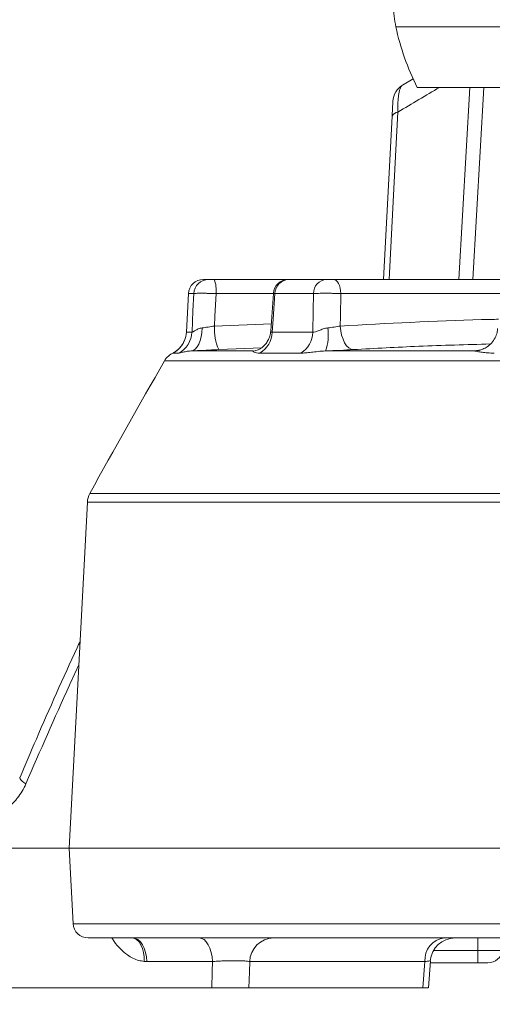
# Model space of a CAD drawing. Header units: millimetres. Extents: x 0 to 8410, y 0 to 5940.
# Tile 105 of 180: x 5195 to 5290, y 2680 to 2877. Entities that reach past the tile are written whole.
import ezdxf

# ---------------------------------------------------------------- set-up
doc = ezdxf.new("R2010")
doc.units = ezdxf.units.MM
doc.header["$LTSCALE"] = 10
doc.styles.add('SLDTEXTSTYLE0', font='TXT', dxfattribs={"width": 0.605})
doc.dimstyles.new('SLDDIMSTYLE0', dxfattribs={"dimtxt": 50, "dimasz": 50, "dimexe": 0, "dimexo": 0.0625, "dimgap": 12.5, "dimtad": 1, "dimtoh": 1, "dimdec": 1, "dimrnd": 1e-09, "dimzin": 12, "dimdsep": 46, "dimtxsty": 'SLDTEXTSTYLE0', "dimsah": 1, "dimcen": 0.09, "dimadec": 0, "dimazin": 0, "dimtfac": 1, "dimtofl": 0, "dimtmove": 0, "dimatfit": 3, "dimfxl": 1, "dimfrac": 2, "dimtolj": 1, "dimtzin": 12, "dimarcsym": 0})

# ---------------------------------------------------------------- blocks, each defined once
blk = doc.blocks.new('*D17')
at = {"color": 7, "linetype": 'Continuous', "lineweight": 0}
for p, q in [((5057.2, 3177.87), (5057.2, 2367.92)), ((5437.2, 2551.21), (5437.2, 2367.92)), ((5437.2, 2382.92), (5057.2, 2382.92))]:
    blk.add_line(p, q, dxfattribs=at)
for points in [[(5057.2, 2382.92), (5107.2, 2375.42), (5107.2, 2390.42)], [(5437.2, 2382.92), (5387.2, 2390.42), (5387.2, 2375.42)]]:
    blk.add_solid(points, dxfattribs=at)
at = {"color": 7, "linetype": 'Continuous', "lineweight": 0, "insert": (5189.92, 2447.38), "char_height": 50, "attachment_point": 1, "style": 'SLDTEXTSTYLE0'}
blk.add_mtext('380', dxfattribs=at)

msp = doc.modelspace()

# ---------------------------------------------------------------- linework, layer by layer
at = {"color": 8, "linetype": 'Continuous', "lineweight": 0}
for p, q in [((5417.2, 2875.52), (5270.65, 2875.52)), ((5283.28, 2824.87), (5285.5, 2863.37)), ((5288.3, 2863.37), (5286.07, 2824.87)), ((5230.17, 2822.03), (5229.09, 2822.03)), ((5246.13, 2822.03), (5234.63, 2822.03)), ((5254.14, 2822.03), (5246.43, 2822.03)), ((5291.62, 2822.03), (5259.62, 2822.03)), ((5234.32, 2815.53), (5245.71, 2815.98)), ((5228.68, 2814.28), (5229.81, 2814.28)), ((5245.89, 2814.28), (5253.99, 2814.28)), ((5243.77, 2811.18), (5235.17, 2810.8)), ((5227.11, 2810.1), (5225.96, 2810.1)), ((5229.6, 2810.53), (5242.13, 2810.53)), ((5251.6, 2810.1), (5243.4, 2810.1)), ((5256.58, 2810.53), (5286.37, 2810.53)), ((5374.54, 2808.53), (5224.29, 2808.53)), ((5209.33, 2781.93), (5367.74, 2781.93)), ((5367.59, 2780.22), (5208.84, 2780.22)), ((5206, 2695.71), (5365.14, 2695.71)), ((5287.1, 2690.37), (5287.1, 2692.87)), ((5287.1, 2690.37), (5278.21, 2690.37)), ((5287.1, 2690.37), (5287.1, 2687.87)), ((5233.91, 2688.13), (5220.76, 2688.13)), ((5276.46, 2688.13), (5241.38, 2688.13)), ((5276.05, 2682.87), (5276.46, 2688.13))]:
    msp.add_line(p, q, dxfattribs=at)
at = {"color": 7, "linetype": 'Continuous', "lineweight": 0}
for p, q in [((5271.98, 2863.82), (5274.14, 2865.11)), ((5417.2, 2863.37), (5274.95, 2863.37)), ((5268.18, 2824.87), (5269.89, 2857.6)), ((5232.09, 2824.87), (5233.15, 2824.87)), ((5234.26, 2824.87), (5249.1, 2824.87)), ((5249.13, 2824.87), (5249.18, 2824.87)), ((5249.18, 2824.87), (5256.78, 2824.87)), ((5258.15, 2824.87), (5294.59, 2824.87)), ((5246.13, 2822.08), (5245.61, 2814.56)), ((5287.7, 2810.76), (5287.57, 2810.72)), ((5226.12, 2810.18), (5226.18, 2810.21)), ((5208.84, 2780.22), (5205.2, 2710.87)), ((5184.35, 2710.87), (5205.2, 2710.87)), ((5205.2, 2710.87), (5206, 2695.71)), ((5205.2, 2710.87), (5364.46, 2710.87)), ((5364.62, 2692.87), (5208.99, 2692.87)), ((5277.17, 2682.87), (5277.59, 2688.26)), ((5287.1, 2687.87), (5277.56, 2687.87)), ((5289.09, 2687.87), (5287.1, 2687.87)), ((5186.13, 2682.87), (5233.75, 2682.87)), ((5241.22, 2682.87), (5276.05, 2682.87))]:
    msp.add_line(p, q, dxfattribs=at)
at = {"color": 8, "linetype": 'Continuous', "lineweight": 0, "flags": 128}
for points in [[(5271.04, 2858.4), (5270.64, 2850.82), (5269.29, 2824.87)], [(5258.15, 2824.87), (5258.43, 2824.82), (5258.69, 2824.66), (5258.94, 2824.4), (5259.16, 2824.05), (5259.35, 2823.62), (5259.49, 2823.13), (5259.58, 2822.59), (5259.62, 2822.03)], [(5229.81, 2814.28), (5230, 2818.55), (5230.17, 2822.03)], [(5234.63, 2822.03), (5234.41, 2817.51), (5234.32, 2815.53)], [(5246.43, 2822.03), (5246.08, 2816.89), (5245.89, 2814.28)], [(5253.99, 2814.28), (5254.07, 2818.55), (5254.14, 2822.03)], [(5259.62, 2822.03), (5259.53, 2817.51), (5259.49, 2815.53)], [(5231.83, 2815.16), (5231.79, 2814.25), (5231.66, 2813.39), (5231.46, 2812.61), (5231.19, 2811.92), (5230.85, 2811.35), (5230.47, 2810.92), (5230.04, 2810.64), (5229.6, 2810.53)], [(5259.49, 2815.53), (5259.6, 2814.59), (5259.79, 2813.7), (5260.06, 2812.88), (5260.39, 2812.17), (5260.79, 2811.59), (5261.22, 2811.15), (5261.68, 2810.89), (5262.15, 2810.8)], [(5287.57, 2810.72), (5287.27, 2810.64), (5286.37, 2810.53)], [(5196.52, 2723.76), (5196.11, 2724.04), (5195.78, 2724.31), (5195.53, 2724.55), (5195.36, 2724.78), (5195.28, 2724.97), (5195.3, 2725.11)], [(5217.89, 2692.87), (5218.28, 2692.77), (5218.77, 2692.49), (5219.21, 2692.05), (5219.58, 2691.47), (5219.88, 2690.76), (5220.1, 2689.96), (5220.22, 2689.08), (5220.24, 2688.16)], [(5217.93, 2692.87), (5218.46, 2692.78), (5218.98, 2692.52), (5219.46, 2692.08), (5219.88, 2691.5), (5220.23, 2690.78), (5220.5, 2689.96), (5220.68, 2689.07), (5220.76, 2688.13)], [(5231.21, 2692.87), (5231.72, 2692.78), (5232.21, 2692.52), (5232.67, 2692.08), (5233.07, 2691.5), (5233.41, 2690.78), (5233.66, 2689.96), (5233.83, 2689.07), (5233.91, 2688.13)], [(5233.75, 2682.87), (5233.85, 2686.08), (5233.91, 2688.13)], [(5241.38, 2688.13), (5241.32, 2686.08), (5241.22, 2682.87)]]:
    msp.add_lwpolyline(points, dxfattribs=at)
at = {"color": 7, "linetype": 'Continuous', "lineweight": 0, "flags": 128}
msp.add_lwpolyline([(5229.09, 2822.03), (5228.82, 2816.89), (5228.68, 2814.28)], dxfattribs=at)
at = {"color": 7, "linetype": 'Continuous', "lineweight": 0}
for centre, radius, start, end in [((5290.21, 2879.7), 20, 179.8781, 192.0814), ((5319.54, 2885.98), 50, 192.0814, 206.8881), ((5274.05, 2860.39), 4, 121.0835, 177), ((5232.09, 2821.87), 3, 90.0049, 177.0052), ((5249.1, 2821.87), 3, 89.9993, 175.9207), ((5223.69, 2814.55), 5, 337.2141, 357.0006), ((5227.76, 2806.54), 4, 114.3213, 150.0535), ((6524.03, 2059.74), 1500, 150.05347, 151.21922), ((5212.83, 2780.01), 4, 151.2192, 177), ((5208.99, 2695.87), 3, 183, 270), ((5282.54, 2687.87), 5, 90, 175.5222), ((5289.09, 2690.87), 3, 270, 350.4059)]:
    msp.add_arc(centre, radius, start, end, dxfattribs=at)
at = {"color": 8, "linetype": 'Continuous', "lineweight": 0}
for centre, radius, start, end in [((5271.12, 2857.07), 1.33, 93.2145, 156.9491), ((5233.15, 2821.88), 2.99, 90.1431, 177.1628), ((5228.62, 2822.7), 6.04, 353.5948, 21.0414), ((5249.3, 2822.01), 2.87, 92.4342, 179.5595), ((5256.96, 2822.06), 2.81, 93.6601, 180.6929), ((5244.44, 2814.9), 10.14, 176.4261, 203.8592), ((5247.04, 2813.73), 10.06, 341.4813, 8.174), ((5224.81, 2814.54), 5, 297.3221, 357.0814), ((5240.85, 2814.45), 5.04, 300.3729, 358.1701), ((5248.91, 2814.4), 5.08, 302.0125, 358.6833), ((5223.69, 2814.55), 5, 297.1162, 337.2163), ((5246.25, 2688), 4.88, 91.2768, 178.3984), ((5280.95, 2688.41), 4.49, 97.3303, 183.5908)]:
    msp.add_arc(centre, radius, start, end, dxfattribs=at)
for points, knots in [([(5271.98, 2863.82), (5271.83, 2863.73), (5271.69, 2863.55), (5271.51, 2863.13), (5271.45, 2862.97), (5271.35, 2862.6), (5271.3, 2862.39), (5271.22, 2861.92), (5271.18, 2861.66), (5271.12, 2861.11), (5271.09, 2860.81), (5271.06, 2860.18), (5271.04, 2859.85), (5271.03, 2859.14), (5271.03, 2858.78), (5271.04, 2858.4)], [0, 0, 0, 0, 0.25, 0.25, 0.375, 0.375, 0.5, 0.5, 0.625, 0.625, 0.75, 0.75, 0.875, 0.875, 1, 1, 1, 1]), ([(5279.41, 2863.37), (5278.03, 2862.56), (5275.23, 2860.91), (5272.45, 2859.25), (5271.04, 2858.4)], [0, 0, 0, 0, 0.493173, 1, 1, 1, 1]), ([(5234.63, 2822.03), (5234.36, 2822.04), (5234.1, 2822.05), (5233.57, 2822.06), (5233.31, 2822.07), (5232.8, 2822.08), (5232.56, 2822.09), (5232.09, 2822.09), (5231.86, 2822.09), (5231.45, 2822.09), (5231.26, 2822.09), (5230.92, 2822.09), (5230.76, 2822.08), (5230.51, 2822.07), (5230.41, 2822.06), (5230.25, 2822.05), (5230.19, 2822.04), (5230.17, 2822.03)], [0, 0, 0, 0, 0.125, 0.125, 0.25, 0.25, 0.375, 0.375, 0.5, 0.5, 0.625, 0.625, 0.75, 0.75, 0.875, 0.875, 1, 1, 1, 1]), ([(5246.43, 2822.03), (5246.27, 2822.05), (5246.06, 2822.07), (5246.13, 2822.08), (5246.14, 2822.08)], [0, 0, 0, 0, 0.812541, 1, 1, 1, 1]), ([(5259.62, 2822.03), (5259.39, 2822.04), (5259.15, 2822.05), (5258.65, 2822.06), (5258.39, 2822.07), (5257.86, 2822.08), (5257.6, 2822.09), (5257.07, 2822.09), (5256.81, 2822.09), (5256.3, 2822.09), (5256.06, 2822.09), (5255.58, 2822.09), (5255.36, 2822.08), (5254.95, 2822.07), (5254.76, 2822.06), (5254.42, 2822.05), (5254.27, 2822.04), (5254.14, 2822.03)], [0, 0, 0, 0, 0.125, 0.125, 0.25, 0.25, 0.375, 0.375, 0.5, 0.5, 0.625, 0.625, 0.75, 0.75, 0.875, 0.875, 1, 1, 1, 1]), ([(5259.49, 2815.53), (5268.93, 2816.04), (5279.5, 2816.62), (5290.1, 2816.86), (5291.23, 2816.89)], [0, 0, 0, 0, 0.892592, 1, 1, 1, 1]), ([(5229.81, 2814.28), (5229.84, 2814.26), (5229.91, 2814.29), (5230.08, 2814.39), (5230.15, 2814.43), (5230.29, 2814.52), (5230.37, 2814.57), (5230.63, 2814.73), (5230.84, 2814.85), (5231.29, 2815.04), (5231.54, 2815.12), (5231.83, 2815.16)], [0, 0, 0, 0, 0.25, 0.25, 0.375, 0.375, 0.5, 0.5, 0.75, 0.75, 1, 1, 1, 1]), ([(5231.83, 2815.16), (5232.02, 2815.18), (5232.21, 2815.2), (5232.62, 2815.26), (5232.83, 2815.29), (5233.47, 2815.38), (5233.89, 2815.45), (5234.32, 2815.53)], [0, 0, 0, 0, 0.25, 0.25, 0.5, 0.5, 1, 1, 1, 1]), ([(5253.99, 2814.28), (5254.14, 2814.26), (5254.33, 2814.29), (5254.66, 2814.39), (5254.77, 2814.43), (5255.01, 2814.52), (5255.14, 2814.57), (5255.52, 2814.73), (5255.8, 2814.85), (5256.37, 2815.04), (5256.68, 2815.12), (5257, 2815.16)], [0, 0, 0, 0, 0.25, 0.25, 0.375, 0.375, 0.5, 0.5, 0.75, 0.75, 1, 1, 1, 1]), ([(5257, 2815.16), (5257.22, 2815.18), (5257.43, 2815.2), (5257.86, 2815.26), (5258.08, 2815.29), (5258.71, 2815.38), (5259.11, 2815.45), (5259.49, 2815.53)], [0, 0, 0, 0, 0.25, 0.25, 0.5, 0.5, 1, 1, 1, 1]), ([(5245.63, 2814.55), (5245.62, 2814.49), (5245.57, 2814.33), (5245.73, 2814.26), (5245.87, 2814.28), (5245.89, 2814.28)], [0, 0, 0, 0, 0.325973, 0.869289, 1, 1, 1, 1]), ([(5262.15, 2810.8), (5261.31, 2810.75), (5260.41, 2810.7), (5258.98, 2810.63), (5258.5, 2810.61), (5257.54, 2810.57), (5257.06, 2810.55), (5256.58, 2810.53)], [0, 0, 0, 0, 0.5, 0.5, 0.75, 0.75, 1, 1, 1, 1]), ([(5289.6, 2811.93), (5284.81, 2811.8), (5275.65, 2811.54), (5266.51, 2811.04), (5262.15, 2810.8)], [0, 0, 0, 0, 0.523252, 1, 1, 1, 1]), ([(5286.37, 2810.53), (5286.4, 2810.54), (5286.55, 2810.58), (5286.99, 2810.63), (5287.35, 2810.66)], [0, 0, 0, 0, 0.1911297, 1, 1, 1, 1]), ([(5225.96, 2810.1), (5225.95, 2810.1), (5225.94, 2810.11), (5226.15, 2810.19), (5226.18, 2810.2)], [0, 0, 0, 0, 0.848947, 1, 1, 1, 1]), ([(5229.6, 2810.53), (5229.21, 2810.51), (5228.89, 2810.47), (5228.33, 2810.37), (5228.09, 2810.31), (5227.69, 2810.21), (5227.53, 2810.17), (5227.27, 2810.11), (5227.17, 2810.1), (5227.11, 2810.1)], [0, 0, 0, 0, 0.25, 0.25, 0.5, 0.5, 0.75, 0.75, 1, 1, 1, 1]), ([(5243.4, 2810.1), (5243.15, 2810.1), (5242.93, 2810.11), (5242.56, 2810.17), (5242.4, 2810.21), (5242.16, 2810.31), (5242.08, 2810.37), (5242.02, 2810.47), (5242.03, 2810.51), (5242.13, 2810.53)], [0, 0, 0, 0, 0.25, 0.25, 0.5, 0.5, 0.75, 0.75, 1, 1, 1, 1]), ([(5256.58, 2810.53), (5256.03, 2810.51), (5255.53, 2810.47), (5254.59, 2810.37), (5254.14, 2810.31), (5253.32, 2810.21), (5252.94, 2810.17), (5252.23, 2810.11), (5251.9, 2810.1), (5251.6, 2810.1)], [0, 0, 0, 0, 0.25, 0.25, 0.5, 0.5, 0.75, 0.75, 1, 1, 1, 1]), ([(5290.35, 2810.1), (5289.89, 2810.1), (5289.47, 2810.11), (5288.66, 2810.17), (5288.28, 2810.21), (5287.6, 2810.31), (5287.28, 2810.37), (5286.75, 2810.47), (5286.52, 2810.51), (5286.37, 2810.53)], [0, 0, 0, 0, 0.25, 0.25, 0.5, 0.5, 0.75, 0.75, 1, 1, 1, 1]), ([(5207.13, 2747.58), (5206.5, 2746.23), (5202.84, 2738.35), (5199.39, 2730.37), (5196.52, 2723.76)], [0, 0, 0, 0, 0.170456, 1, 1, 1, 1]), ([(5196.52, 2723.76), (5196.07, 2722.72), (5195.52, 2721.79), (5194.7, 2720.75), (5194.53, 2720.55), (5194.18, 2720.16), (5194, 2719.98), (5193.46, 2719.45), (5193.07, 2719.12), (5192.48, 2718.69), (5192.28, 2718.56), (5191.86, 2718.3), (5191.65, 2718.18), (5191.02, 2717.85), (5190.59, 2717.67), (5189.72, 2717.38), (5189.28, 2717.27), (5188.38, 2717.12), (5187.93, 2717.08), (5187.48, 2717.08)], [0, 0, 0, 0, 0.25, 0.25, 0.3125, 0.3125, 0.375, 0.375, 0.5, 0.5, 0.5625, 0.5625, 0.625, 0.625, 0.75, 0.75, 0.875, 0.875, 1, 1, 1, 1]), ([(5220.24, 2688.16), (5219.88, 2688.21), (5218.7, 2688.38), (5217.03, 2689.22), (5215.43, 2690.63), (5214.4, 2691.82), (5213.91, 2692.63), (5213.77, 2692.87)], [0, 0, 0, 0, 0.141824, 0.458443, 0.682174, 0.906344, 1, 1, 1, 1]), ([(5292.05, 2690.37), (5292.05, 2690.37), (5292.02, 2690.37), (5291.89, 2690.37), (5291.8, 2690.37), (5291.43, 2690.37), (5291.07, 2690.37), (5290.38, 2690.37), (5290.12, 2690.37), (5289.58, 2690.37), (5289.3, 2690.37), (5288.7, 2690.37), (5288.38, 2690.37), (5287.75, 2690.37), (5287.42, 2690.37), (5287.1, 2690.37)], [0, 0, 0, 0, 0.125, 0.125, 0.25, 0.25, 0.5, 0.5, 0.625, 0.625, 0.75, 0.75, 0.875, 0.875, 1, 1, 1, 1]), ([(5241.38, 2688.13), (5241.26, 2688.16), (5241.11, 2688.18), (5240.72, 2688.22), (5240.49, 2688.24), (5240.09, 2688.26), (5239.95, 2688.27), (5239.66, 2688.28), (5239.5, 2688.29), (5239.02, 2688.3), (5238.68, 2688.3), (5237.96, 2688.3), (5237.58, 2688.3), (5236.82, 2688.28), (5236.43, 2688.27), (5235.67, 2688.24), (5235.29, 2688.22), (5234.57, 2688.18), (5234.23, 2688.16), (5233.91, 2688.13)], [0, 0, 0, 0, 0.125, 0.125, 0.25, 0.25, 0.3125, 0.3125, 0.375, 0.375, 0.5, 0.5, 0.625, 0.625, 0.75, 0.75, 0.875, 0.875, 1, 1, 1, 1]), ([(5277.56, 2688.26), (5277.51, 2688.25), (5277.41, 2688.23), (5276.78, 2688.16), (5276.46, 2688.13)], [0, 0, 0, 0, 0.4980786, 1, 1, 1, 1])]:
    msp.add_open_spline(points, degree=3, knots=knots, dxfattribs=at)
at = {"color": 7, "linetype": 'Continuous', "lineweight": 0}
for points, knots in [([(5269.89, 2857.6), (5269.91, 2857.84), (5269.92, 2858.07), (5269.94, 2858.52), (5269.95, 2858.73), (5269.97, 2859.12), (5269.98, 2859.3), (5270, 2859.62), (5270.01, 2859.77), (5270.02, 2860.02), (5270.03, 2860.13), (5270.04, 2860.31), (5270.04, 2860.38), (5270.05, 2860.55), (5270.05, 2860.6), (5270.05, 2860.6)], [0, 0, 0, 0, 0.125, 0.125, 0.25, 0.25, 0.375, 0.375, 0.5, 0.5, 0.625, 0.625, 0.75, 0.75, 1, 1, 1, 1]), ([(5233.15, 2824.87), (5233.16, 2824.87), (5233.2, 2824.87), (5233.33, 2824.87), (5233.41, 2824.87), (5233.62, 2824.87), (5233.74, 2824.87), (5233.99, 2824.87), (5234.13, 2824.87), (5234.26, 2824.87)], [0, 0, 0, 0, 0.25, 0.25, 0.5, 0.5, 0.75, 0.75, 1, 1, 1, 1]), ([(5256.78, 2824.87), (5256.84, 2824.87), (5256.93, 2824.87), (5257.13, 2824.87), (5257.25, 2824.87), (5257.51, 2824.87), (5257.64, 2824.87), (5257.9, 2824.87), (5258.03, 2824.87), (5258.15, 2824.87)], [0, 0, 0, 0, 0.25, 0.25, 0.5, 0.5, 0.75, 0.75, 1, 1, 1, 1]), ([(5291.04, 2815.02), (5291.02, 2814.76), (5290.96, 2814.1), (5290.55, 2813.09), (5289.87, 2812.11), (5289.01, 2811.37), (5288.26, 2810.94), (5287.81, 2810.81), (5287.68, 2810.78)], [0, 0, 0, 0, 0.1378885, 0.3412136, 0.5552926, 0.7496461, 0.9284711, 1, 1, 1, 1]), ([(5245.58, 2814.56), (5245.54, 2814.21), (5245.45, 2813.51), (5245.04, 2812.59), (5244.52, 2811.82), (5243.92, 2811.25), (5243.32, 2810.86), (5242.81, 2810.64), (5242.45, 2810.55), (5242.35, 2810.55), (5242.31, 2810.55)], [0, 0, 0, 0, 0.146362, 0.286899, 0.420234, 0.548358, 0.67443, 0.796782, 0.927796, 1, 1, 1, 1]), ([(5228.28, 2812.62), (5228.25, 2812.54), (5228.14, 2812.21), (5227.82, 2811.71), (5227.38, 2811.16), (5226.95, 2810.75), (5226.59, 2810.47), (5226.35, 2810.32), (5226.22, 2810.24), (5226.13, 2810.19), (5226.08, 2810.17), (5226.1, 2810.17), (5226.1, 2810.17)], [0, 0, 0, 0, 0.053942, 0.238531, 0.40183, 0.540596, 0.647506, 0.721277, 0.775654, 0.842523, 0.951542, 1, 1, 1, 1]), ([(5235.17, 2810.8), (5234.2, 2810.75), (5233.25, 2810.7), (5231.82, 2810.63), (5231.35, 2810.61), (5230.45, 2810.57), (5230.02, 2810.55), (5229.6, 2810.53)], [0, 0, 0, 0, 0.5, 0.5, 0.75, 0.75, 1, 1, 1, 1]), ([(5287.57, 2810.72), (5287.53, 2810.71), (5287.38, 2810.67), (5287.25, 2810.64), (5287.23, 2810.64), (5287.22, 2810.64)], [0, 0, 0, 0, 0.177196, 0.550418, 1, 1, 1, 1]), ([(5207.38, 2752.33), (5207.18, 2751.9), (5204.16, 2745.41), (5200.14, 2736.34), (5196.44, 2727.64), (5195.35, 2725.09)], [0, 0, 0, 0, 0.047231, 0.721092, 1, 1, 1, 1]), ([(5241.22, 2682.87), (5241.1, 2682.87), (5240.95, 2682.87), (5240.56, 2682.87), (5240.32, 2682.87), (5239.8, 2682.87), (5239.5, 2682.87), (5238.86, 2682.87), (5238.52, 2682.87), (5237.8, 2682.87), (5237.42, 2682.87), (5236.85, 2682.87), (5236.66, 2682.87), (5236.28, 2682.87), (5236.09, 2682.87), (5235.52, 2682.87), (5235.14, 2682.87), (5234.42, 2682.87), (5234.08, 2682.87), (5233.75, 2682.87)], [0, 0, 0, 0, 0.125, 0.125, 0.25, 0.25, 0.375, 0.375, 0.5, 0.5, 0.625, 0.625, 0.6875, 0.6875, 0.75, 0.75, 0.875, 0.875, 1, 1, 1, 1]), ([(5277.11, 2682.87), (5277.08, 2682.87), (5277.01, 2682.87), (5276.39, 2682.87), (5276.05, 2682.87)], [0, 0, 0, 0, 0.449456, 1, 1, 1, 1])]:
    msp.add_open_spline(points, degree=3, knots=knots, dxfattribs=at)
at = {"color": 8, "linetype": 'Continuous', "lineweight": 0}
msp.add_open_spline([(5220.76, 2688.13), (5220.59, 2688.13), (5220.41, 2688.14), (5220.24, 2688.16)], degree=3, dxfattribs=at)

# ---------------------------------------------------------------- dimensions: what is measured, and where the dimension line sits
at = {"color": 7, "linetype": 'Continuous', "lineweight": 0}
dim = msp.add_linear_dim(base=(5057.2, 2382.92), p1=(5437.2, 2551.21), p2=(5057.2, 3177.87), dimstyle='SLDDIMSTYLE0', dxfattribs=at)
dim.commit()
dim.dimension.update_dxf_attribs({"geometry": '*D17', "text_midpoint": (5247.2, 2382.92), "dimtype": 160})

doc.saveas('drawing.dxf')
